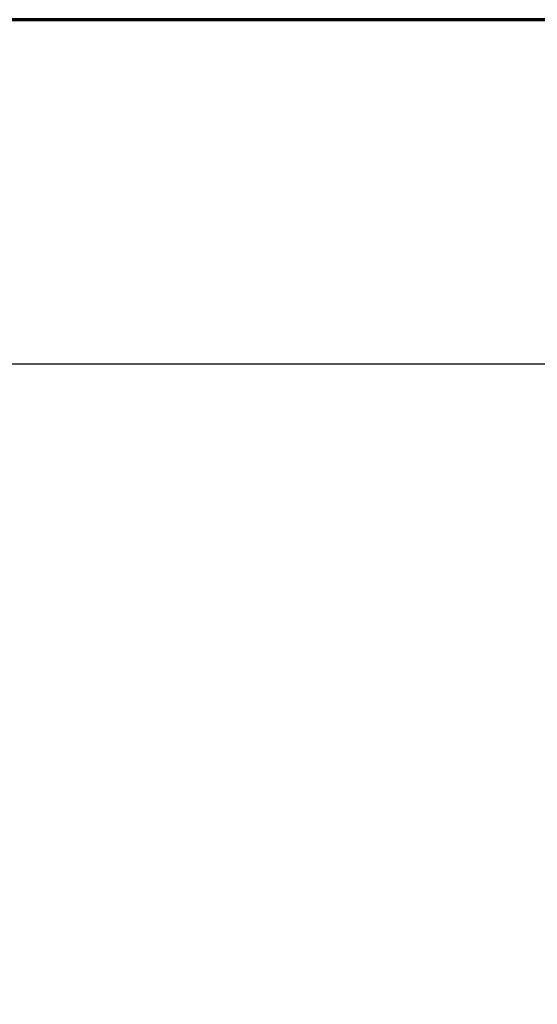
# Model space of a CAD drawing. Header units: millimetres. Extents: x 23 to 583, y -118 to 285.
# Tile 5 of 29: x 164 to 202, y 211 to 283. Entities that reach past the tile are written whole.
import ezdxf

# ---------------------------------------------------------------- set-up
doc = ezdxf.new("R2010")
doc.units = ezdxf.units.MM
doc.linetypes.add('SOLID', pattern=[0])
doc.styles.add('Arial', font='Arial.ttf', dxfattribs={"height": 4.5})
doc.dimstyles.get("Standard").update_dxf_attribs({"dimtxt": 5, "dimasz": 5, "dimexe": 0.18, "dimexo": 0.0625, "dimgap": 0.09, "dimtad": 0, "dimtih": 1, "dimtoh": 1, "dimdec": 4, "dimzin": 0, "dimdsep": 46, "dimtxsty": 'Arial', "dimcen": 0.09, "dimadec": 0, "dimazin": 0, "dimtfac": 1, "dimtdec": 4, "dimtofl": 0, "dimtmove": 0, "dimatfit": 3, "dimfxl": 0, "dimtolj": 1, "dimtzin": 0, "dimarcsym": 0})

# ---------------------------------------------------------------- blocks, each defined once
blk = doc.blocks.new('*D13')
at = {"color": 0, "lineweight": -2}
for p, q in [((151.256, 257.882), (236.911, 257.882)), ((235.651, 95.782), (235.651, 253.382)), ((163.563, 91.282), (236.911, 91.282))]:
    blk.add_line(p, q, dxfattribs=at)
at = {"color": 0}
for points in [[(236.401, 253.382), (234.901, 253.382), (235.651, 257.882)], [(234.901, 95.782), (236.401, 95.782), (235.651, 91.282)]]:
    blk.add_solid(points, dxfattribs=at)
at = {"layer": 'Defpoints', "color": 0}
for p in [(151.256, 257.882), (235.651, 257.882), (163.563, 91.282)]:
    blk.add_point(p, dxfattribs=at)
at = {"color": 0, "lineweight": 9, "insert": (231.104, 174.582), "char_height": 4.5, "attachment_point": 5, "rotation": 90, "style": 'Arial'}
blk.add_mtext('\\A1;166.6', dxfattribs=at)
blk = doc.blocks.new('A21-m')
at = {"color": 2, "linetype": 'SOLID', "lineweight": 70}
blk.add_line((582.952, 283.221), (22.952, 283.221), dxfattribs=at)

msp = doc.modelspace()

# ---------------------------------------------------------------- block references
msp.add_blockref('A21-m', (0, 0))

# ---------------------------------------------------------------- dimensions: what is measured, and where the dimension line sits
at = {"lineweight": 9}
dim = msp.add_linear_dim(base=(235.651, 257.882), p1=(163.563, 91.282), p2=(151.256, 257.882), angle=90, dimstyle='Standard', override={"dimtxt": 4.5, "dimasz": 4.5, "dimexe": 1.26, "dimexo": 0, "dimgap": 2.25, "dimtad": 1, "dimtih": 0, "dimtoh": 1, "dimdec": 1, "dimlfac": 1, "dimpost": '<>', "dimsah": 1, "dimse1": 0, "dimse2": 0, "dimtix": 1}, dxfattribs=at)
dim.commit()
dim.dimension.update_dxf_attribs({"geometry": '*D13', "text_midpoint": (235.651, 174.582), "dimtype": 160})

doc.saveas('drawing.dxf')
